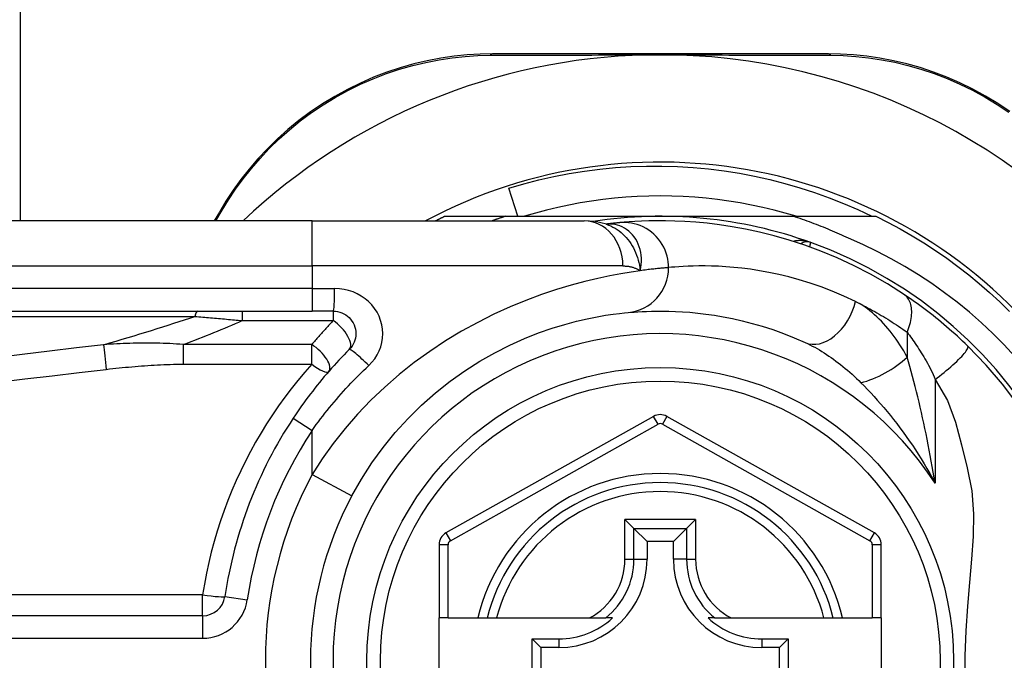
# Model space of a CAD drawing. Header units: inches. Extents: x 4 to 114, y 7 to 60.
# Tile 14 of 95: x 4.777 to 5.635, y 26.021 to 26.58. Entities that reach past the tile are written whole.
import ezdxf

# ---------------------------------------------------------------- set-up
doc = ezdxf.new("R2010")
doc.units = ezdxf.units.IN
doc.header["$MEASUREMENT"] = 0
doc.layers.add('Visible Edges(ANSI)', color=7, linetype='Continuous', lineweight=25)
doc.layers.add('Visible Tangent Edges(ANSI)', color=7, linetype='Continuous', lineweight=25)

msp = doc.modelspace()

# ---------------------------------------------------------------- linework, layer by layer
at = {"layer": 'Visible Edges(ANSI)'}
for p, q in [((4.77701, 40.93957), (4.77701, 26.40428)), ((5.48153, 26.54995), (5.18945, 26.54995)), ((5.21104, 26.40822), (5.20311, 26.43283)), ((4.95066, 26.41195), (4.94624, 26.40428)), ((5.0316, 26.40428), (4.38254, 26.40428)), ((5.0316, 26.40428), (5.26886, 26.40428)), ((5.14721, 26.40822), (5.20027, 26.40822)), ((5.20027, 26.40822), (5.33529, 26.40822)), ((5.33529, 26.40822), (5.45121, 26.40822)), ((5.45121, 26.40822), (5.52338, 26.40822)), ((5.28804, 26.40136), (5.28799, 26.40136)), ((4.38254, 26.32554), (5.0316, 26.32554)), ((5.05003, 26.32554), (5.0316, 26.32554)), ((5.32951, 26.23372), (5.14833, 26.13208)), ((5.52209, 26.13208), (5.34107, 26.23371)), ((5.30446, 26.14378), (5.3123, 26.13594)), ((5.35829, 26.13594), (5.36613, 26.14378)), ((5.3123, 26.13594), (5.32373, 26.12451)), ((5.35829, 26.13594), (5.34686, 26.12451)), ((5.14229, 26.12178), (5.14229, 26.05783)), ((5.32373, 26.12451), (5.32373, 26.10901)), ((5.34686, 26.12451), (5.32373, 26.12451)), ((5.34686, 26.10901), (5.34686, 26.12451)), ((5.52812, 26.05783), (5.52812, 26.12178)), ((4.93609, 26.05978), (4.28411, 26.05978)), ((5.15017, 26.05783), (5.14229, 26.05783)), ((5.14229, 25.98302), (5.14229, 26.05783)), ((5.15017, 26.05783), (5.17625, 26.05783)), ((5.17625, 26.05783), (5.18435, 26.05783)), ((5.18435, 26.05783), (5.19247, 26.05783)), ((5.19247, 26.05783), (5.27345, 26.05783)), ((5.27345, 26.05783), (5.28773, 26.05783)), ((5.29364, 26.05783), (5.28773, 26.05783)), ((5.38286, 26.05783), (5.37695, 26.05783)), ((5.38286, 26.05783), (5.39714, 26.05783)), ((5.39714, 26.05783), (5.47812, 26.05783)), ((5.47812, 26.05783), (5.48624, 26.05783)), ((5.48624, 26.05783), (5.49434, 26.05783)), ((5.49434, 26.05783), (5.52025, 26.05783)), ((5.52812, 26.05783), (5.52025, 26.05783)), ((5.52812, 26.05783), (5.52812, 25.98302)), ((5.22363, 26.00128), (5.22363, 26.03957)), ((5.22363, 26.03957), (5.23121, 26.03199)), ((5.22363, 26.03957), (5.24671, 26.03957)), ((5.42388, 26.03957), (5.44696, 26.03957)), ((5.44696, 26.03957), (5.43938, 26.03199)), ((5.44696, 26.03957), (5.44696, 26.00128)), ((5.23121, 26.03199), (5.23121, 26.00886)), ((5.24671, 26.03199), (5.23121, 26.03199)), ((5.43938, 26.03199), (5.42388, 26.03199)), ((5.43938, 26.00886), (5.43938, 26.03199))]:
    msp.add_line(p, q, dxfattribs=at)
at = {"layer": 'Visible Edges(ANSI)', "flags": 128}
for points in [[(5.18945, 26.54995), (5.17831, 26.54973), (5.16695, 26.54903), (5.15541, 26.54784), (5.14376, 26.54614), (5.13203, 26.5439), (5.12026, 26.54112), (5.1085, 26.5378), (5.09678, 26.53391), (5.08515, 26.52944), (5.07366, 26.52441), (5.06237, 26.51884), (5.05131, 26.51277), (5.04054, 26.50621), (5.0301, 26.49919), (5.02004, 26.49174), (5.01042, 26.48388), (5.00126, 26.47568), (4.99256, 26.46716), (4.98435, 26.45838), (4.97662, 26.44938), (4.96938, 26.44019), (4.96263, 26.43087), (4.95639, 26.42144), (4.95066, 26.41195)], [(5.32297, 26.54896), (5.324, 26.54898), (5.32503, 26.549), (5.32606, 26.54902), (5.32709, 26.54903), (5.32812, 26.54905), (5.32915, 26.54906), (5.33018, 26.54907), (5.3312, 26.54908), (5.33223, 26.54908), (5.33325, 26.54909), (5.33428, 26.54909), (5.3353, 26.54909), (5.33633, 26.54909), (5.33735, 26.54909), (5.33838, 26.54908), (5.3394, 26.54908), (5.34043, 26.54907), (5.34145, 26.54906), (5.34248, 26.54905), (5.3435, 26.54903), (5.34453, 26.54902), (5.34556, 26.549), (5.34659, 26.54898), (5.34761, 26.54896)], [(5.64028, 26.49959), (5.62984, 26.50657), (5.61908, 26.5131), (5.60804, 26.51915), (5.59676, 26.52468), (5.5853, 26.52966), (5.5737, 26.53408), (5.56203, 26.53792), (5.55032, 26.5412), (5.53861, 26.54393), (5.52695, 26.54614), (5.51537, 26.54783), (5.50391, 26.54902), (5.49262, 26.54972), (5.48153, 26.54995)], [(5.20311, 26.43283), (5.21616, 26.43663), (5.22931, 26.44002), (5.24254, 26.443), (5.25586, 26.44555), (5.26924, 26.44768), (5.28267, 26.4494), (5.29615, 26.45069), (5.30967, 26.45156), (5.32321, 26.452), (5.33677, 26.45202), (5.35034, 26.45161), (5.3639, 26.45078), (5.37744, 26.44951), (5.39092, 26.44783), (5.40432, 26.44572), (5.41764, 26.44319), (5.43087, 26.44024), (5.44399, 26.43689), (5.457, 26.43312), (5.46988, 26.42895), (5.48263, 26.42436), (5.49523, 26.41938), (5.50768, 26.414), (5.51997, 26.40822)], [(5.45385, 26.40822), (5.44422, 26.41103), (5.43453, 26.41361), (5.42478, 26.41594), (5.41498, 26.41803), (5.40512, 26.41988), (5.39523, 26.42148), (5.38529, 26.42284), (5.37533, 26.42395), (5.36534, 26.42482), (5.35534, 26.42544), (5.34532, 26.42581), (5.33529, 26.42594), (5.32527, 26.42581), (5.31525, 26.42544), (5.30524, 26.42482), (5.29526, 26.42395), (5.28529, 26.42284), (5.27536, 26.42148), (5.26546, 26.41988), (5.25561, 26.41803), (5.2458, 26.41594), (5.23605, 26.41361), (5.22636, 26.41103), (5.21674, 26.40822)], [(5.1393, 26.40428), (5.13963, 26.40445), (5.13995, 26.40462), (5.14028, 26.40478), (5.14061, 26.40495), (5.14094, 26.40512), (5.14127, 26.40528), (5.1416, 26.40545), (5.14193, 26.40561), (5.14226, 26.40578), (5.14258, 26.40594), (5.14291, 26.40611), (5.14324, 26.40627), (5.14357, 26.40644), (5.1439, 26.4066), (5.14423, 26.40676), (5.14456, 26.40693), (5.14489, 26.40709), (5.14522, 26.40725), (5.14555, 26.40741), (5.14588, 26.40757), (5.14622, 26.40774), (5.14655, 26.4079), (5.14688, 26.40806), (5.14721, 26.40822)], [(5.20027, 26.40822), (5.19978, 26.40806), (5.1993, 26.40791), (5.19881, 26.40775), (5.19833, 26.40759), (5.19784, 26.40743), (5.19736, 26.40727), (5.19687, 26.40711), (5.19639, 26.40695), (5.19591, 26.40678), (5.19542, 26.40662), (5.19494, 26.40646), (5.19445, 26.40629), (5.19397, 26.40613), (5.19349, 26.40597), (5.193, 26.4058), (5.19252, 26.40563), (5.19204, 26.40547), (5.19156, 26.4053), (5.19107, 26.40513), (5.19059, 26.40496), (5.19011, 26.40479), (5.18963, 26.40462), (5.18915, 26.40445), (5.18867, 26.40428)], [(5.28829, 26.40126), (5.2784, 26.40358), (5.26886, 26.40428)], [(5.54823, 26.33981), (5.53345, 26.34918), (5.51868, 26.35764), (5.50399, 26.36523), (5.48948, 26.37195), (5.47523, 26.37787), (5.4613, 26.38301), (5.44775, 26.38744), (5.4346, 26.39122), (5.4219, 26.39439), (5.40969, 26.397), (5.39799, 26.39913), (5.38684, 26.40081), (5.37624, 26.40209), (5.36621, 26.40304), (5.35678, 26.40368), (5.34795, 26.40407), (5.33973, 26.40426), (5.33214, 26.40427), (5.32518, 26.40415), (5.31885, 26.40393), (5.31317, 26.40364), (5.30814, 26.40332), (5.30376, 26.40299), (5.30004, 26.40266)], [(5.49943, 26.38908), (5.49747, 26.39), (5.49551, 26.39091), (5.49354, 26.39181), (5.49156, 26.3927), (5.48959, 26.39358), (5.48761, 26.39445), (5.48562, 26.3953), (5.48363, 26.39615), (5.48163, 26.39699), (5.47963, 26.39781), (5.47763, 26.39862), (5.47562, 26.39943), (5.47361, 26.40022), (5.47159, 26.401), (5.46957, 26.40177), (5.46755, 26.40253), (5.46552, 26.40328), (5.46349, 26.40402), (5.46145, 26.40475), (5.45941, 26.40546), (5.45737, 26.40617), (5.45532, 26.40686), (5.45327, 26.40755), (5.45121, 26.40822)], [(5.52338, 26.40822), (5.53409, 26.40284), (5.54465, 26.39716), (5.55505, 26.39119), (5.56528, 26.38494), (5.57533, 26.3784), (5.58519, 26.37158), (5.59486, 26.3645), (5.60433, 26.35714), (5.61359, 26.34953), (5.62264, 26.34166), (5.63146, 26.33355), (5.64006, 26.32519)], [(5.30004, 26.40266), (5.2997, 26.40263), (5.29934, 26.4026), (5.29897, 26.40256), (5.29859, 26.40252), (5.2982, 26.40249), (5.29778, 26.40245), (5.29736, 26.4024), (5.29692, 26.40236), (5.29647, 26.40231), (5.296, 26.40227), (5.29552, 26.40222), (5.29503, 26.40217), (5.29452, 26.40211), (5.294, 26.40206), (5.29347, 26.402), (5.29292, 26.40194), (5.29235, 26.40187), (5.29178, 26.40181), (5.29119, 26.40174), (5.29059, 26.40167), (5.28997, 26.4016), (5.28934, 26.40152), (5.2887, 26.40144), (5.28804, 26.40136)], [(5.64461, 26.28602), (5.63521, 26.29612), (5.62547, 26.3059), (5.6154, 26.31535), (5.60501, 26.32446), (5.5943, 26.33321), (5.58332, 26.34159), (5.57206, 26.34958), (5.56055, 26.35718), (5.54878, 26.36438), (5.53678, 26.37118), (5.52455, 26.37757), (5.51209, 26.38353), (5.49943, 26.38908)], [(5.60347, 26.29506), (5.60125, 26.29721), (5.59901, 26.29935), (5.59674, 26.30149), (5.59444, 26.3036), (5.59212, 26.30571), (5.58978, 26.3078), (5.58743, 26.30986), (5.58507, 26.3119), (5.58271, 26.31391), (5.58035, 26.31588), (5.57799, 26.31782), (5.57563, 26.31973), (5.57328, 26.3216), (5.57094, 26.32344), (5.5686, 26.32524), (5.56627, 26.32701), (5.56396, 26.32874), (5.56165, 26.33044), (5.55936, 26.3321), (5.55708, 26.33372), (5.55483, 26.33531), (5.5526, 26.33685), (5.5504, 26.33835), (5.54823, 26.33981)], [(5.05003, 26.32554), (5.05195, 26.32544), (5.05385, 26.32515), (5.05572, 26.32468), (5.05753, 26.32403), (5.05928, 26.32321), (5.06093, 26.32222), (5.06249, 26.32109), (5.06392, 26.31981), (5.06521, 26.31839), (5.06636, 26.31684), (5.06735, 26.31518), (5.06818, 26.31343), (5.06884, 26.3116), (5.06932, 26.30972), (5.06961, 26.30781), (5.06971, 26.30588), (5.06962, 26.30395), (5.06934, 26.30203), (5.06887, 26.30015), (5.06822, 26.29833), (5.06739, 26.29657), (5.06639, 26.29491), (5.06524, 26.29336), (5.06395, 26.29193)], [(5.06631, 26.16445), (5.0746, 26.17897), (5.0837, 26.19304), (5.09354, 26.20658), (5.10409, 26.21952), (5.11528, 26.23181), (5.12703, 26.24339), (5.13926, 26.25423), (5.15189, 26.26427), (5.16482, 26.27343), (5.17792, 26.28172), (5.19104, 26.28914), (5.20405, 26.29572), (5.21679, 26.30148), (5.22912, 26.30642), (5.24091, 26.31057), (5.25199, 26.31396), (5.26226, 26.31671), (5.27165, 26.31891), (5.28013, 26.32062), (5.28765, 26.32191), (5.29417, 26.32285), (5.29964, 26.32351), (5.30402, 26.32396), (5.30727, 26.32425)], [(5.30727, 26.32425), (5.30973, 26.32447), (5.31257, 26.3247), (5.31579, 26.32492), (5.31939, 26.32513), (5.32336, 26.32531), (5.3277, 26.32545), (5.33241, 26.32553), (5.33748, 26.32553), (5.34289, 26.32545), (5.34865, 26.32526), (5.35475, 26.32493), (5.36119, 26.32445), (5.36796, 26.3238), (5.37506, 26.32294), (5.38249, 26.32187), (5.39025, 26.32055), (5.39833, 26.31896), (5.40671, 26.31706), (5.41535, 26.31485), (5.42424, 26.31228), (5.43336, 26.30935), (5.44266, 26.30603), (5.45214, 26.30228), (5.46176, 26.2981)], [(5.06395, 26.29193), (5.06169, 26.28967), (5.05946, 26.28738), (5.05724, 26.28506), (5.05504, 26.28273), (5.05286, 26.28038), (5.05069, 26.27801), (5.04855, 26.27562), (5.04642, 26.27321), (5.04431, 26.27078), (5.04222, 26.26833), (5.04015, 26.26586), (5.0381, 26.26337), (5.03607, 26.26087), (5.03407, 26.25835), (5.03208, 26.25581), (5.03011, 26.25326), (5.02817, 26.25069), (5.02625, 26.2481), (5.02435, 26.2455), (5.02247, 26.24288), (5.02061, 26.24025), (5.01878, 26.2376), (5.01697, 26.23494), (5.01519, 26.23227)], [(5.64719, 26.24419), (5.63386, 26.26174), (5.61958, 26.27836), (5.60347, 26.29506)]]:
    msp.add_lwpolyline(points, dxfattribs=at)
at = {"layer": 'Visible Edges(ANSI)'}
msp.add_circle((5.33529, 26.02042), 0.25591, dxfattribs=at)
for centre, radius, start, end in [((5.33529, 26.01957), 0.52953, 91.33308, 133.40464), ((5.33529, 26.01957), 0.52953, 33.07249, 88.66692), ((5.33529, 26.02042), 0.43504, 241.92751, 118.07249), ((5.33529, 26.02042), 0.3878, 70.21195, 98.66609), ((5.46325, 26.37606), 0.00984, 70.21195, 123.93658), ((5.33529, 26.02042), 0.3878, 261.33391, 70.21195), ((5.33529, 26.02042), 0.38386, 146.50369, 171.58673), ((5.33529, 26.22342), 0.01181, 60.68681, 119.29123), ((5.33529, 26.02042), 0.15551, 13.91643, 166.08357), ((5.33529, 26.02042), 0.30512, 151.83282, 208.16718), ((5.1541, 26.12178), 0.01181, 119.29123, 180), ((5.51631, 26.12178), 0.01181, 0, 60.68681), ((5.24671, 26.10901), 0.07702, 270, 0), ((5.42388, 26.10901), 0.07702, 180, 270), ((4.93609, 26.07947), 0.01969, 270, 351.58673), ((5.24671, 26.10901), 0.06944, 270, 312.51741), ((5.42388, 26.10901), 0.06944, 227.48259, 270)]:
    msp.add_arc(centre, radius, start, end, dxfattribs=at)
at = {"layer": 'Visible Tangent Edges(ANSI)'}
for p, q in [((4.94773, 26.40428), (4.95305, 26.41342)), ((5.0316, 26.36491), (5.0316, 26.40428)), ((4.38254, 26.36491), (5.0316, 26.36491)), ((5.30276, 26.36491), (5.0316, 26.36491)), ((5.0316, 26.36491), (5.0316, 26.34523)), ((5.0316, 26.34523), (4.38254, 26.34523)), ((5.0316, 26.34523), (5.0316, 26.32554)), ((5.0316, 26.34523), (5.05126, 26.34523)), ((4.38022, 26.32095), (4.92935, 26.32095)), ((4.97068, 26.32554), (4.97068, 26.3172)), ((4.97068, 26.3172), (5.05003, 26.3172)), ((5.05003, 26.32554), (5.05003, 26.3172)), ((5.5507, 26.30705), (5.5507, 26.28539)), ((4.91906, 26.29632), (4.91906, 26.27922)), ((5.03126, 26.29632), (4.91906, 26.29632)), ((5.03126, 26.27922), (5.03126, 26.29632)), ((4.91906, 26.27922), (5.03126, 26.27922)), ((5.575, 26.2659), (5.575, 26.17539)), ((5.01519, 26.23227), (5.0316, 26.22141)), ((5.33336, 26.22685), (5.32951, 26.23372)), ((5.34107, 26.23371), (5.33722, 26.22685)), ((5.15218, 26.12521), (5.33336, 26.22685)), ((5.33722, 26.22685), (5.51824, 26.12521)), ((5.0316, 26.18304), (5.0316, 26.22141)), ((5.0316, 26.18304), (5.06631, 26.16445)), ((5.30446, 26.10901), (5.30446, 26.14378)), ((5.36613, 26.14378), (5.30446, 26.14378)), ((5.36613, 26.14378), (5.36613, 26.10901)), ((5.14833, 26.13208), (5.15218, 26.12521)), ((5.3123, 26.10901), (5.3123, 26.13594)), ((5.3123, 26.13594), (5.35829, 26.13594)), ((5.35829, 26.13594), (5.35829, 26.10901)), ((5.51824, 26.12521), (5.52209, 26.13208)), ((5.15017, 26.12178), (5.14229, 26.12178)), ((5.15017, 26.05783), (5.15017, 26.12178)), ((5.52812, 26.12178), (5.52025, 26.12178)), ((5.52025, 26.12178), (5.52025, 26.05783)), ((5.30446, 26.10901), (5.3123, 26.10901)), ((5.3123, 26.10901), (5.32373, 26.10901)), ((5.35829, 26.10901), (5.34686, 26.10901)), ((5.35829, 26.10901), (5.36613, 26.10901)), ((4.93609, 26.07808), (4.28411, 26.07808)), ((4.93609, 26.05978), (4.93609, 26.07808)), ((4.95557, 26.07659), (4.97504, 26.07371)), ((4.93609, 26.05978), (4.93609, 26.0401)), ((4.28411, 26.0401), (4.93609, 26.0401)), ((5.24671, 26.03957), (5.24671, 26.03199)), ((5.42388, 26.03957), (5.42388, 26.03199))]:
    msp.add_line(p, q, dxfattribs=at)
at = {"layer": 'Visible Tangent Edges(ANSI)', "flags": 128}
for points in [[(5.18701, 26.54862), (5.19225, 26.54865), (5.19752, 26.54867), (5.20284, 26.54869), (5.2082, 26.54871), (5.2136, 26.54873), (5.21905, 26.54875), (5.22453, 26.54877), (5.23005, 26.54878), (5.23562, 26.5488), (5.24122, 26.54882), (5.24685, 26.54883), (5.25253, 26.54885), (5.25824, 26.54886), (5.26398, 26.54888), (5.26976, 26.54889), (5.27557, 26.5489), (5.28141, 26.54891), (5.28728, 26.54892), (5.29318, 26.54893), (5.29911, 26.54894), (5.30505, 26.54894), (5.31102, 26.54895), (5.31699, 26.54895), (5.32297, 26.54896)], [(5.34761, 26.54896), (5.3536, 26.54895), (5.35959, 26.54895), (5.36556, 26.54894), (5.37152, 26.54894), (5.37745, 26.54893), (5.38336, 26.54892), (5.38924, 26.54891), (5.39509, 26.5489), (5.40091, 26.54889), (5.40671, 26.54888), (5.41247, 26.54886), (5.4182, 26.54885), (5.42389, 26.54883), (5.42955, 26.54882), (5.43518, 26.5488), (5.44077, 26.54878), (5.44632, 26.54877), (5.45183, 26.54875), (5.4573, 26.54873), (5.46272, 26.54871), (5.4681, 26.54869), (5.47344, 26.54867), (5.47872, 26.54864), (5.48396, 26.54862)], [(4.95305, 26.41342), (4.9587, 26.42268), (4.96484, 26.43189), (4.97148, 26.44099), (4.97859, 26.44996), (4.98619, 26.45875), (4.99425, 26.46733), (5.00278, 26.47565), (5.01177, 26.48367), (5.0212, 26.49134), (5.03105, 26.49863), (5.04128, 26.5055), (5.05183, 26.51192), (5.06266, 26.51787), (5.07371, 26.52333), (5.08496, 26.52826), (5.09634, 26.53265), (5.10781, 26.53648), (5.11932, 26.53976), (5.13083, 26.54251), (5.14231, 26.54473), (5.15371, 26.54643), (5.165, 26.54764), (5.17612, 26.54836), (5.18701, 26.54862)], [(5.48396, 26.54862), (5.49481, 26.54835), (5.50587, 26.54762), (5.51708, 26.54642), (5.52841, 26.54473), (5.53982, 26.54254), (5.55127, 26.53983), (5.56273, 26.5366), (5.57416, 26.53282), (5.58551, 26.52848), (5.59673, 26.52359), (5.60776, 26.51817), (5.61858, 26.51225), (5.62912, 26.50585), (5.63934, 26.49902)], [(5.28932, 26.40146), (5.28924, 26.40146), (5.28917, 26.40145), (5.2891, 26.40145), (5.28903, 26.40144), (5.28896, 26.40144), (5.2889, 26.40144), (5.28884, 26.40143), (5.28878, 26.40143), (5.28872, 26.40142), (5.28866, 26.40142), (5.2886, 26.40142), (5.28855, 26.40141), (5.2885, 26.40141), (5.28845, 26.4014), (5.2884, 26.4014), (5.28835, 26.4014), (5.28831, 26.40139), (5.28827, 26.40139), (5.28822, 26.40138), (5.28818, 26.40138), (5.28814, 26.40138), (5.28811, 26.40137), (5.28807, 26.40137), (5.28804, 26.40136)], [(5.28828, 26.40126), (5.29024, 26.40057), (5.29215, 26.39977), (5.29403, 26.39885), (5.29587, 26.39783), (5.29766, 26.39671), (5.29939, 26.39549), (5.30106, 26.39417), (5.30267, 26.39276), (5.30421, 26.39126), (5.30568, 26.38968), (5.30708, 26.38801), (5.3084, 26.38627), (5.30965, 26.38445), (5.31081, 26.38256), (5.31188, 26.38061), (5.31286, 26.37861), (5.31376, 26.37655), (5.31458, 26.37444), (5.31531, 26.37228), (5.31597, 26.37007), (5.31654, 26.36781), (5.31704, 26.36551), (5.31747, 26.36316), (5.31782, 26.36077)], [(5.31782, 26.36077), (5.3184, 26.36351), (5.31877, 26.36623), (5.31894, 26.36893), (5.31891, 26.37159), (5.3187, 26.3742), (5.31831, 26.37675), (5.31774, 26.37923), (5.317, 26.38163), (5.3161, 26.38394), (5.31504, 26.38614), (5.31384, 26.38823), (5.3125, 26.39019), (5.31103, 26.39202), (5.30944, 26.39371), (5.30774, 26.39525), (5.30594, 26.39663), (5.30405, 26.39785), (5.30209, 26.3989), (5.30006, 26.39977), (5.29798, 26.40047), (5.29585, 26.40099), (5.29368, 26.40133), (5.2915, 26.40149), (5.28932, 26.40146)], [(5.34252, 26.36346), (5.34244, 26.36591), (5.3422, 26.36842), (5.34179, 26.37096), (5.3412, 26.37353), (5.34043, 26.37611), (5.33947, 26.37867), (5.33831, 26.38119), (5.33696, 26.38366), (5.33543, 26.38605), (5.33372, 26.38833), (5.33183, 26.3905), (5.32979, 26.39253), (5.32761, 26.3944), (5.32531, 26.3961), (5.3229, 26.39761), (5.32041, 26.39894), (5.31786, 26.40007), (5.31527, 26.401), (5.31266, 26.40173), (5.31006, 26.40227), (5.30748, 26.40262), (5.30494, 26.4028), (5.30246, 26.40281), (5.30004, 26.40266)], [(5.46658, 26.38532), (5.46597, 26.38553), (5.46536, 26.38573), (5.46474, 26.38592), (5.46411, 26.38609), (5.46349, 26.38625), (5.46285, 26.38639), (5.46222, 26.38652), (5.46158, 26.38663), (5.46095, 26.38673), (5.46031, 26.38682), (5.45967, 26.38689), (5.45903, 26.38694), (5.45839, 26.38698), (5.45776, 26.387), (5.45712, 26.38701), (5.45648, 26.387), (5.45585, 26.38697), (5.45522, 26.38693), (5.45459, 26.38686), (5.45396, 26.38678), (5.45334, 26.38668), (5.45272, 26.38656), (5.45211, 26.38642), (5.45151, 26.38627)], [(5.46575, 26.38143), (5.46582, 26.38173), (5.46588, 26.38202), (5.46594, 26.3823), (5.466, 26.38257), (5.46605, 26.38283), (5.4661, 26.38308), (5.46615, 26.38331), (5.4662, 26.38353), (5.46625, 26.38374), (5.46629, 26.38394), (5.46633, 26.38413), (5.46636, 26.3843), (5.4664, 26.38446), (5.46643, 26.38461), (5.46646, 26.38474), (5.46648, 26.38486), (5.4665, 26.38497), (5.46652, 26.38506), (5.46654, 26.38514), (5.46655, 26.3852), (5.46656, 26.38526), (5.46657, 26.38529), (5.46658, 26.38531), (5.46658, 26.38532)], [(5.31782, 26.36077), (5.30985, 26.35961), (5.30099, 26.35815), (5.29127, 26.35632), (5.28075, 26.35409), (5.26947, 26.3514), (5.25748, 26.34818), (5.24486, 26.34435), (5.23171, 26.33991), (5.21815, 26.33483), (5.20428, 26.3291), (5.19022, 26.32272), (5.17606, 26.31567), (5.16193, 26.30794), (5.14792, 26.29952), (5.13415, 26.29041), (5.12069, 26.28063), (5.10762, 26.27024), (5.09499, 26.25926), (5.08286, 26.24773), (5.0713, 26.23568), (5.06036, 26.22314), (5.05007, 26.21015), (5.04047, 26.19676), (5.0316, 26.18304)], [(5.30276, 26.36491), (5.30345, 26.36491), (5.30414, 26.36489), (5.30482, 26.36485), (5.3055, 26.3648), (5.30617, 26.36474), (5.30684, 26.36467), (5.3075, 26.36458), (5.30816, 26.36447), (5.30881, 26.36435), (5.30946, 26.36422), (5.3101, 26.36407), (5.31074, 26.36391), (5.31136, 26.36373), (5.31199, 26.36353), (5.3126, 26.36333), (5.31321, 26.3631), (5.31381, 26.36286), (5.31441, 26.36261), (5.31499, 26.36234), (5.31558, 26.36206), (5.31615, 26.36176), (5.31672, 26.36145), (5.31727, 26.36112), (5.31782, 26.36077)], [(5.34252, 26.36346), (5.34193, 26.36341), (5.34131, 26.36336), (5.34064, 26.3633), (5.33994, 26.36324), (5.3392, 26.36318), (5.33842, 26.36311), (5.33759, 26.36304), (5.33673, 26.36296), (5.33584, 26.36287), (5.3349, 26.36278), (5.33392, 26.36269), (5.33291, 26.36258), (5.33186, 26.36248), (5.33077, 26.36236), (5.32964, 26.36224), (5.32848, 26.36211), (5.32727, 26.36197), (5.32604, 26.36182), (5.32476, 26.36167), (5.32345, 26.36151), (5.32209, 26.36134), (5.32071, 26.36116), (5.31928, 26.36097), (5.31782, 26.36077)], [(5.50554, 26.33393), (5.49539, 26.33865), (5.48539, 26.34288), (5.47557, 26.34663), (5.46595, 26.34994), (5.45657, 26.35284), (5.44745, 26.35534), (5.43861, 26.35748), (5.43008, 26.35928), (5.4219, 26.36077), (5.41406, 26.36198), (5.40656, 26.36294), (5.39942, 26.36368), (5.39262, 26.36422), (5.38619, 26.36459), (5.38011, 26.36481), (5.37439, 26.3649), (5.36904, 26.3649), (5.36408, 26.36481), (5.3595, 26.36465), (5.3553, 26.36444), (5.35151, 26.36421), (5.34811, 26.36396), (5.34512, 26.3637), (5.34252, 26.36346)], [(5.08094, 26.27801), (5.0837, 26.28086), (5.08616, 26.28397), (5.08829, 26.28729), (5.09005, 26.29079), (5.09144, 26.29445), (5.09245, 26.29821), (5.09305, 26.30204), (5.09325, 26.3059), (5.09303, 26.30976), (5.0924, 26.31359), (5.09138, 26.31734), (5.08997, 26.32099), (5.0882, 26.3245), (5.08609, 26.32782), (5.08364, 26.33092), (5.08088, 26.33376), (5.07783, 26.33632), (5.07452, 26.33859), (5.07099, 26.34056), (5.06727, 26.3422), (5.0634, 26.3435), (5.05942, 26.34445), (5.05536, 26.34503), (5.05126, 26.34523)], [(5.5507, 26.30705), (5.55136, 26.30873), (5.55197, 26.31042), (5.55253, 26.31214), (5.55304, 26.31385), (5.55347, 26.31557), (5.55385, 26.31729), (5.55415, 26.31899), (5.55438, 26.32067), (5.55454, 26.32232), (5.55462, 26.32394), (5.55463, 26.32551), (5.55455, 26.32704), (5.5544, 26.32851), (5.55417, 26.32992), (5.55387, 26.33127), (5.55349, 26.33254), (5.55304, 26.33374), (5.55253, 26.33486), (5.55195, 26.33589), (5.55131, 26.33685), (5.55061, 26.33771), (5.54986, 26.3385), (5.54907, 26.33919), (5.54823, 26.33981)], [(5.50554, 26.33393), (5.50739, 26.33302), (5.50925, 26.33209), (5.51111, 26.33114), (5.51298, 26.33018), (5.51485, 26.3292), (5.51672, 26.3282), (5.5186, 26.32718), (5.52048, 26.32615), (5.52236, 26.32509), (5.52424, 26.32402), (5.52613, 26.32293), (5.52801, 26.32182), (5.5299, 26.32069), (5.53179, 26.31955), (5.53368, 26.31838), (5.53557, 26.3172), (5.53746, 26.316), (5.53935, 26.31478), (5.54124, 26.31354), (5.54313, 26.31228), (5.54502, 26.31101), (5.54691, 26.30971), (5.5488, 26.30839), (5.5507, 26.30705)], [(5.5507, 26.28539), (5.54918, 26.2881), (5.54763, 26.29077), (5.54603, 26.2934), (5.5444, 26.29598), (5.54273, 26.29851), (5.54103, 26.30098), (5.5393, 26.3034), (5.53753, 26.30576), (5.53573, 26.30806), (5.5339, 26.3103), (5.53205, 26.31248), (5.53016, 26.3146), (5.52824, 26.31664), (5.5263, 26.31862), (5.52432, 26.32053), (5.52232, 26.32236), (5.5203, 26.32411), (5.51825, 26.32579), (5.51617, 26.32738), (5.51407, 26.32889), (5.51196, 26.3303), (5.50983, 26.33161), (5.50769, 26.33282), (5.50554, 26.33393)], [(4.92935, 26.32095), (4.93105, 26.3208), (4.93276, 26.32065), (4.93446, 26.3205), (4.93617, 26.32035), (4.93788, 26.3202), (4.9396, 26.32004), (4.94131, 26.31989), (4.94303, 26.31974), (4.94475, 26.31958), (4.94647, 26.31943), (4.94819, 26.31927), (4.94992, 26.31912), (4.95164, 26.31896), (4.95337, 26.3188), (4.9551, 26.31864), (4.95682, 26.31848), (4.95855, 26.31833), (4.96028, 26.31817), (4.96201, 26.31801), (4.96375, 26.31785), (4.96548, 26.31769), (4.96721, 26.31752), (4.96895, 26.31736), (4.97068, 26.3172)], [(5.05003, 26.3172), (5.04922, 26.31636), (5.04842, 26.31552), (5.04762, 26.31467), (5.04682, 26.31383), (5.04602, 26.31298), (5.04523, 26.31212), (5.04443, 26.31127), (5.04364, 26.31041), (5.04285, 26.30955), (5.04206, 26.30868), (5.04128, 26.30782), (5.0405, 26.30695), (5.03971, 26.30608), (5.03893, 26.3052), (5.03816, 26.30433), (5.03738, 26.30345), (5.03661, 26.30256), (5.03584, 26.30168), (5.03507, 26.30079), (5.0343, 26.2999), (5.03354, 26.29901), (5.03278, 26.29811), (5.03201, 26.29722), (5.03126, 26.29632)], [(5.5507, 26.30705), (5.55167, 26.30574), (5.55266, 26.30439), (5.55366, 26.30301), (5.55467, 26.30159), (5.55569, 26.30013), (5.55672, 26.29864), (5.55775, 26.29712), (5.55879, 26.29557), (5.55984, 26.29398), (5.56088, 26.29236), (5.56194, 26.29071), (5.56299, 26.28903), (5.56405, 26.28732), (5.56511, 26.28558), (5.56617, 26.28381), (5.56723, 26.282), (5.56828, 26.28018), (5.56934, 26.27832), (5.57037, 26.27641), (5.57138, 26.27442), (5.57234, 26.27238), (5.57327, 26.27027), (5.57416, 26.26811), (5.575, 26.2659)], [(4.84975, 26.29623), (4.82608, 26.29339), (4.80241, 26.29054), (4.77874, 26.28768), (4.75507, 26.28482)], [(4.91906, 26.29632), (4.91612, 26.29656), (4.9132, 26.29677), (4.91028, 26.29696), (4.90736, 26.29712), (4.90444, 26.29726), (4.90153, 26.29737), (4.89862, 26.29746), (4.89572, 26.29753), (4.89282, 26.29758), (4.88992, 26.2976), (4.88703, 26.29761), (4.88414, 26.2976), (4.88126, 26.29757), (4.87838, 26.29752), (4.8755, 26.29746), (4.87263, 26.29738), (4.86975, 26.29729), (4.86689, 26.29718), (4.86402, 26.29705), (4.86116, 26.29691), (4.8583, 26.29676), (4.85545, 26.2966), (4.8526, 26.29642), (4.84975, 26.29623)], [(5.46176, 26.2981), (5.46381, 26.29714), (5.46587, 26.29613), (5.46793, 26.29507), (5.47, 26.29396), (5.47208, 26.29279), (5.47415, 26.29159), (5.47623, 26.29033), (5.4783, 26.28904), (5.48036, 26.2877), (5.48242, 26.28632), (5.48447, 26.28491), (5.48651, 26.28345), (5.48855, 26.28195), (5.49058, 26.28042), (5.4926, 26.27885), (5.49461, 26.27724), (5.49661, 26.27559), (5.49861, 26.27391), (5.50059, 26.27219), (5.50256, 26.27043), (5.50452, 26.26864), (5.50647, 26.26682), (5.50839, 26.26496), (5.5103, 26.26308)], [(5.575, 26.2659), (5.57694, 26.26737), (5.5789, 26.26888), (5.58088, 26.27044), (5.58285, 26.27203), (5.58482, 26.27364), (5.58675, 26.27526), (5.58865, 26.27689), (5.59049, 26.27851), (5.59225, 26.28011), (5.59392, 26.28168), (5.5955, 26.2832), (5.59696, 26.28466), (5.59829, 26.28606), (5.59948, 26.28737), (5.60054, 26.2886), (5.60144, 26.28974), (5.6022, 26.29077), (5.60281, 26.2917), (5.60326, 26.29253), (5.60357, 26.29324), (5.60374, 26.29385), (5.60377, 26.29436), (5.60368, 26.29476), (5.60347, 26.29506)], [(5.575, 26.17539), (5.57422, 26.18023), (5.57341, 26.18506), (5.57258, 26.18988), (5.57173, 26.19468), (5.57086, 26.19947), (5.56997, 26.20424), (5.56905, 26.20899), (5.56811, 26.21373), (5.56716, 26.21844), (5.56618, 26.22312), (5.56519, 26.22778), (5.56417, 26.23242), (5.56314, 26.23703), (5.56209, 26.24162), (5.56102, 26.24618), (5.55993, 26.25071), (5.55882, 26.25521), (5.5577, 26.25968), (5.55656, 26.2641), (5.55541, 26.26848), (5.55424, 26.2728), (5.55307, 26.27706), (5.55188, 26.28126), (5.5507, 26.28539)], [(4.75739, 26.26361), (4.78106, 26.26639), (4.80473, 26.26917), (4.8284, 26.27195), (4.85207, 26.27471)], [(4.85207, 26.27471), (4.85485, 26.27503), (4.85763, 26.27534), (4.86041, 26.27564), (4.86319, 26.27593), (4.86598, 26.27622), (4.86876, 26.27649), (4.87155, 26.27676), (4.87433, 26.27701), (4.87712, 26.27725), (4.87991, 26.27748), (4.8827, 26.2777), (4.88549, 26.27791), (4.88828, 26.2781), (4.89108, 26.27828), (4.89387, 26.27845), (4.89667, 26.2786), (4.89946, 26.27874), (4.90226, 26.27886), (4.90506, 26.27897), (4.90786, 26.27905), (4.91066, 26.27912), (4.91346, 26.27917), (4.91626, 26.27921), (4.91906, 26.27922)], [(5.03126, 26.27922), (5.02513, 26.27222), (5.01916, 26.26508), (5.01337, 26.25779), (5.00774, 26.25036), (5.00229, 26.2428), (4.99702, 26.2351), (4.99192, 26.22727), (4.98701, 26.21932), (4.98229, 26.21124), (4.97776, 26.20304), (4.97342, 26.19472), (4.96928, 26.18629), (4.96534, 26.17775), (4.9616, 26.16911), (4.95807, 26.16036), (4.95476, 26.15152), (4.95165, 26.14259), (4.94876, 26.13358), (4.94609, 26.12449), (4.94364, 26.11533), (4.94141, 26.1061), (4.93941, 26.09681), (4.93764, 26.08747), (4.93609, 26.07808)], [(5.0316, 26.22141), (5.03341, 26.22394), (5.03524, 26.22647), (5.03709, 26.22898), (5.03897, 26.23147), (5.04087, 26.23396), (5.04279, 26.23643), (5.04474, 26.23888), (5.04671, 26.24132), (5.0487, 26.24374), (5.05071, 26.24615), (5.05274, 26.24854), (5.05479, 26.25092), (5.05687, 26.25327), (5.05896, 26.25561), (5.06107, 26.25794), (5.06321, 26.26024), (5.06536, 26.26253), (5.06753, 26.2648), (5.06972, 26.26705), (5.07193, 26.26928), (5.07416, 26.27149), (5.0764, 26.27369), (5.07867, 26.27586), (5.08094, 26.27801)], [(5.575, 26.2659), (5.58576, 26.24768), (5.59283, 26.22861), (5.59804, 26.20893), (5.60312, 26.18883), (5.60717, 26.16867), (5.60859, 26.14878), (5.60825, 26.12903), (5.60687, 26.10912), (5.60505, 26.08885), (5.60324, 26.06804), (5.6018, 26.04656), (5.60107, 26.02485), (5.60132, 26.00322)], [(5.5103, 26.26308), (5.51315, 26.2602), (5.51601, 26.25725), (5.51888, 26.25421), (5.52176, 26.25109), (5.52464, 26.24791), (5.52751, 26.24465), (5.53037, 26.24132), (5.53322, 26.23792), (5.53605, 26.23447), (5.53886, 26.23095), (5.54165, 26.22737), (5.54442, 26.22374), (5.54715, 26.22004), (5.54986, 26.21627), (5.55255, 26.21245), (5.5552, 26.20856), (5.55781, 26.20462), (5.5604, 26.20061), (5.56294, 26.19655), (5.56544, 26.19242), (5.5679, 26.18824), (5.57032, 26.18401), (5.57268, 26.17972), (5.575, 26.17539)]]:
    msp.add_lwpolyline(points, dxfattribs=at)
at = {"layer": 'Visible Tangent Edges(ANSI)'}
msp.add_circle((5.33529, 26.02042), 0.24409, dxfattribs=at)
for centre, radius, start, end in [((5.33529, 26.02042), 0.28543, 32.8812, 327.1188), ((5.33529, 26.22342), 0.00394, 60.68681, 119.29123), ((5.33529, 26.02042), 0.36417, 146.50369, 171.58673), ((5.33529, 26.02042), 0.34449, 151.83282, 208.16718), ((5.33529, 26.02042), 0.16339, 13.23324, 166.76676), ((5.33529, 26.02042), 0.14764, 14.67485, 165.32515), ((5.1541, 26.12178), 0.00394, 119.29123, 180), ((5.51631, 26.12178), 0.00394, 0, 60.68681), ((5.24671, 26.10901), 0.05775, 297.58522, 0), ((5.24671, 26.10901), 0.06559, 308.70967, 0), ((5.42388, 26.10901), 0.06559, 180, 231.29033), ((5.42388, 26.10901), 0.05775, 180, 242.41478), ((4.93609, 26.07947), 0.03937, 270, 351.58673)]:
    msp.add_arc(centre, radius, start, end, dxfattribs=at)
for centre, major_axis, ratio, start_param, end_param in [((5.18945, 26.53995), (0, 0.01), 0.487954, 0, 0.52137), ((5.48153, 26.53995), (0, 0.01), 0.488859, 5.761481, 6.283185), ((4.95932, 26.40696), (-0.00866, 0.00499), 0.493692, 5.759679, 6.283185), ((5.26886, 26.36491), (0, 0.03937), 0.860915, 4.712389, 6.283185), ((5.27528, 26.59777), (0.01245, -0.19646), 0.394768, 0.00408, 0.020515), ((5.30365, 26.36346), (0.00362, -0.0392), 0.987056, 0, 1.480007), ((5.05003, 26.34523), (0, -0.01969), 0.062411, 0, 1.570796), ((5.47808, 26.33393), (-0.01632, -0.03583), 0.663135, 0, 1.864107), ((1.41974, 26.08079), (3.67256, 0.33874), 0.074886, 5.910747, 5.977199), ((1.42903, 26.02042), (3.67247, 0.40075), 0.088107, 5.956893, 6.005683), ((4.93167, 26.30586), (0, 0.01969), 0.183721, 0, 0.697296), ((5.05003, 26.30586), (0.01392, -0.01392), 0.446023, 0, 1.990559), ((4.85207, 26.28114), (0.00234, -0.01955), 0.041071, 3.825401, 5.042638), ((5.03126, 26.28577), (0.01483, -0.01294), 0.431187, 0, 1.930721), ((5.07786, 26.27801), (-0.01392, 0.01392), 0.111497, 4.601416, 6.283185), ((5.52639, 26.28539), (0.034, 0.01985), 0.367954, 4.019795, 5.274641), ((5.03126, 26.28577), (0.01483, -0.01294), 0.257129, 4.93314, 6.283185), ((4.93609, 26.07947), (0.01947, -0.00288), 0.069894, 4.722726, 6.283185)]:
    msp.add_ellipse(centre, major_axis=major_axis, ratio=ratio, start_param=start_param, end_param=end_param, dxfattribs=at)

doc.saveas('drawing.dxf')
